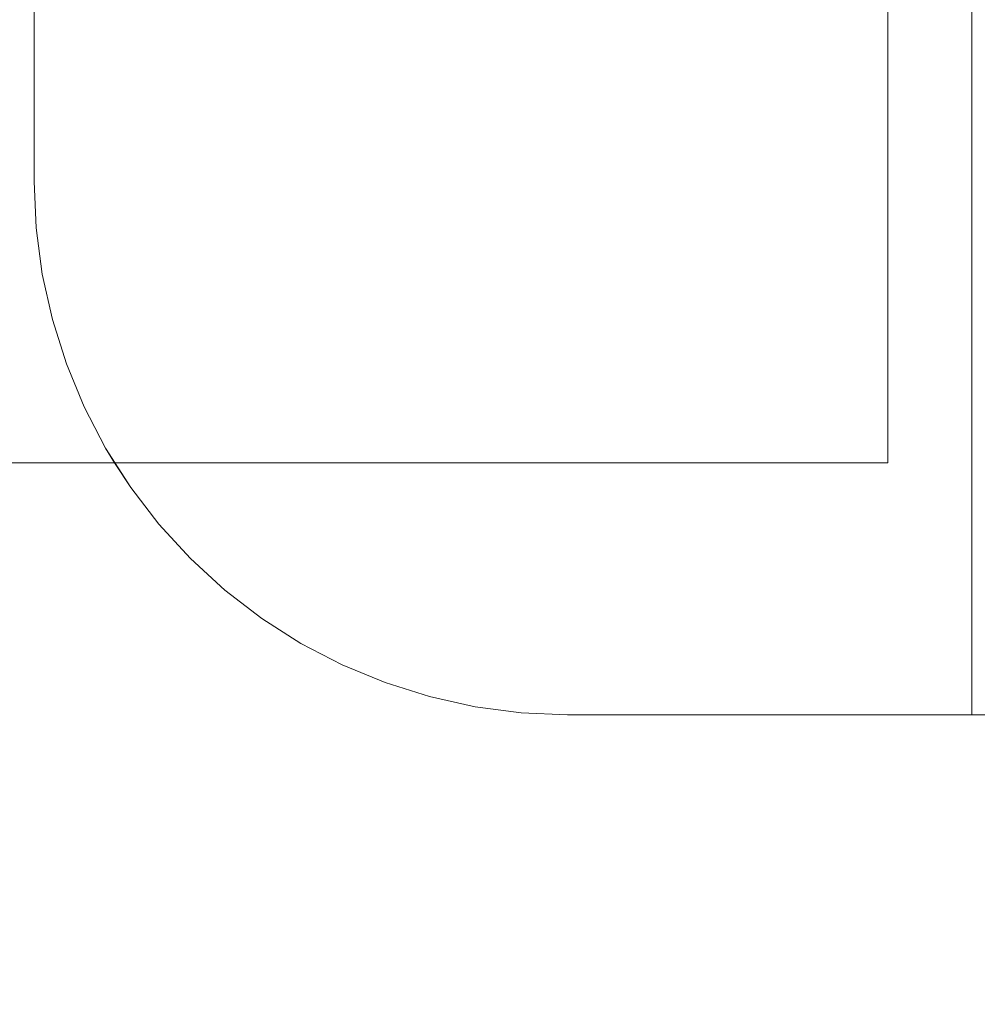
# Model space of a CAD drawing. Header units: inches. Extents: x -412 to -304, y -62 to 18.
# Tile 23 of 256: x -362.733 to -362.284, y -43.001 to -42.54. Entities that reach past the tile are written whole.
import ezdxf

# ---------------------------------------------------------------- set-up
doc = ezdxf.new("R2010")
doc.units = ezdxf.units.IN
doc.header["$LTSCALE"] = 32
doc.header["$MEASUREMENT"] = 0
for name, color, linetype, lineweight in [('Black', 7, 'Continuous', 18), ('Drawing', 7, 'Continuous', 18), ('None', 7, 'Continuous', 18), ('SolidLine', 7, 'Continuous', 15), ('Wood_1-H', 7, 'Continuous', 13)]:
    doc.layers.add(name, color=color, linetype=linetype, lineweight=lineweight)

# ---------------------------------------------------------------- blocks, each defined once
blk = doc.blocks.new('Group-20')
at = {"layer": 'Black'}
for points in [[(-34.54794, 16.53613, 28.9791), (34.54794, 16.53613, 28.9791), (34.54794, -16.53613, 28.9791), (-34.54794, -16.53613, 28.9791)], [(-34.54794, 16.53613, 27.70079), (34.54794, 16.53613, 27.70079), (34.54794, -16.53613, 27.70079), (-34.54794, -16.53613, 27.70079)]]:
    blk.add_3dface(points, dxfattribs=at)
at = {"layer": 'Wood_1-H'}
for points in [[(-35.96494, 17.95313, 28.99879), (35.96494, 17.95313, 28.99879), (35.96494, -17.95313, 28.99879), (-35.96494, -17.95313, 28.99879)], [(-35.96494, 17.95313, 28.9791), (35.96494, 17.95313, 28.9791), (35.96494, -17.95313, 28.9791), (-35.96494, -17.95313, 28.9791)]]:
    blk.add_3dface(points, dxfattribs=at)
blk = doc.blocks.new('MpHtAdjTrough-1095 (3D)')
at = {"layer": 'Black'}
for points, invisible_edges in [([(-17.3622, -4.21373, -0.03937), (17.3622, -4.21373, -0.03937), (17.3622, -4.2033, -0.03983), (-17.3622, -4.2033, -0.03983)], 4), ([(17.3622, -4.21373, -0.09921), (17.3622, -4.20851, -0.09944), (17.3622, -4.2033, -0.03983), (17.3622, -4.21373, -0.03937)], 10), ([(17.3622, -4.21373, -0.09921), (-17.3622, -4.21373, -0.09921), (-17.3622, -4.20851, -0.09944), (17.3622, -4.20851, -0.09944)], 4), ([(-17.24409, -4.2531, -0.03937), (17.24409, -4.2531, -0.03937), (17.3622, -4.21373, -0.03937), (-17.3622, -4.21373, -0.03937)], 10), ([(-17.3622, -4.21373, -0.09921), (17.3622, -4.4031, -0.09921), (17.1122, -4.6531, -0.09921), (-17.1122, -4.6531, -0.09921)], 11), ([(-17.3622, -4.21373, -0.09921), (17.3622, -4.21373, -0.09921), (17.3622, -4.4031, -0.09921)], 8), ([(17.3622, -4.4031, -0.03937), (17.3622, -4.21373, -0.03937), (17.24409, -4.2531, -0.03937)], 10), ([(17.3622, -4.21373, -0.03937), (17.3622, -4.4031, -0.03937), (17.3622, -4.4031, -0.09921), (17.3622, -4.21373, -0.09921)], 8), ([(17.24409, -4.61548, -0.03937), (17.24409, -4.2531, -0.03937), (17.24409, -4.2531), (17.24409, -4.77672)], 8), ([(17.24409, -4.2531, -0.03937), (17.2729, -4.59461, -0.03937), (17.28898, -4.57987, -0.03937), (17.30372, -4.56379, -0.03937)], 9), ([(17.24409, -4.2531, -0.03937), (17.32871, -4.5281, -0.03937), (17.33878, -4.50875, -0.03937), (17.34713, -4.4886, -0.03937)], 9), ([(17.24409, -4.2531, -0.03937), (17.2556, -4.60788, -0.03937), (17.2729, -4.59461, -0.03937)], 9), ([(17.30372, -4.56379, -0.03937), (17.31699, -4.54649, -0.03937), (17.32871, -4.5281, -0.03937), (17.24409, -4.2531, -0.03937)], 12), ([(17.34713, -4.4886, -0.03937), (17.35369, -4.4678, -0.03937), (17.24409, -4.2531, -0.03937)], 10), ([(17.35369, -4.4678, -0.03937), (17.35841, -4.44651, -0.03937), (17.36125, -4.42489, -0.03937), (17.24409, -4.2531, -0.03937)], 12), ([(17.24409, -4.2531, -0.03937), (17.24409, -4.61548, -0.03937), (17.2556, -4.60788, -0.03937)], 8), ([(17.36125, -4.42489, -0.03937), (17.3622, -4.4031, -0.03937), (17.24409, -4.2531, -0.03937)], 10), ([(17.1122, -4.6531, -0.09921), (17.3622, -4.4031, -0.09921), (17.36125, -4.42489, -0.09921), (17.35841, -4.44651, -0.09921)], 9), ([(17.36125, -4.42489, -0.03937), (17.36125, -4.42489, -0.09921), (17.3622, -4.4031, -0.09921), (17.3622, -4.4031, -0.03937)], 1), ([(17.35841, -4.44651, -0.03937), (17.35841, -4.44651, -0.09921), (17.36125, -4.42489, -0.09921), (17.36125, -4.42489, -0.03937)], 5), ([(17.35841, -4.44651, -0.09921), (17.35369, -4.4678, -0.09921), (17.1122, -4.6531, -0.09921)], 10), ([(17.35369, -4.4678, -0.03937), (17.35369, -4.4678, -0.09921), (17.35841, -4.44651, -0.09921), (17.35841, -4.44651, -0.03937)], 5), ([(17.1122, -4.6531, -0.09921), (17.35369, -4.4678, -0.09921), (17.34713, -4.4886, -0.09921)], 9), ([(17.34713, -4.4886, -0.03937), (17.34713, -4.4886, -0.09921), (17.35369, -4.4678, -0.09921), (17.35369, -4.4678, -0.03937)], 5), ([(17.34713, -4.4886, -0.09921), (17.33878, -4.50875, -0.09921), (17.32871, -4.5281, -0.09921), (17.1122, -4.6531, -0.09921)], 12), ([(17.33878, -4.50875, -0.03937), (17.33878, -4.50875, -0.09921), (17.34713, -4.4886, -0.09921), (17.34713, -4.4886, -0.03937)], 5), ([(17.32871, -4.5281, -0.03937), (17.32871, -4.5281, -0.09921), (17.33878, -4.50875, -0.09921), (17.33878, -4.50875, -0.03937)], 5), ([(17.13399, -4.65215, -0.09921), (17.1122, -4.6531, -0.09921), (17.32871, -4.5281, -0.09921)], 10), ([(17.15562, -4.6493, -0.09921), (17.13399, -4.65215, -0.09921), (17.32871, -4.5281, -0.09921)], 10), ([(17.19771, -4.63802, -0.09921), (17.17691, -4.64458, -0.09921), (17.15562, -4.6493, -0.09921), (17.32871, -4.5281, -0.09921)], 12), ([(17.32871, -4.5281, -0.09921), (17.21786, -4.62967, -0.09921), (17.19771, -4.63802, -0.09921)], 9), ([(17.2556, -4.60788, -0.09921), (17.2372, -4.6196, -0.09921), (17.21786, -4.62967, -0.09921), (17.32871, -4.5281, -0.09921)], 12), ([(17.2729, -4.59461, -0.09921), (17.2556, -4.60788, -0.09921), (17.32871, -4.5281, -0.09921)], 10), ([(17.30372, -4.56379, -0.09921), (17.28898, -4.57987, -0.09921), (17.2729, -4.59461, -0.09921), (17.32871, -4.5281, -0.09921)], 12), ([(17.32871, -4.5281, -0.09921), (17.31699, -4.54649, -0.09921), (17.30372, -4.56379, -0.09921)], 8), ([(17.31699, -4.54649, -0.03937), (17.31699, -4.54649, -0.09921), (17.32871, -4.5281, -0.09921), (17.32871, -4.5281, -0.03937)], 5), ([(17.30372, -4.56379, -0.03937), (17.30372, -4.56379, -0.09921), (17.31699, -4.54649, -0.09921), (17.31699, -4.54649, -0.03937)], 5), ([(17.28898, -4.57987, -0.03937), (17.28898, -4.57987, -0.09921), (17.30372, -4.56379, -0.09921), (17.30372, -4.56379, -0.03937)], 5), ([(17.2729, -4.59461, -0.03937), (17.2729, -4.59461, -0.09921), (17.28898, -4.57987, -0.09921), (17.28898, -4.57987, -0.03937)], 5), ([(17.2556, -4.60788, -0.03937), (17.2556, -4.60788, -0.09921), (17.2729, -4.59461, -0.09921), (17.2729, -4.59461, -0.03937)], 5), ([(17.24409, -4.61548, -0.03937), (17.2372, -4.6196, -0.09921), (17.2556, -4.60788, -0.09921)], 9), ([(17.2556, -4.60788, -0.09921), (17.2556, -4.60788, -0.03937), (17.24409, -4.61548, -0.03937)], 9), ([(17.2372, -4.6196, -0.03937), (17.24409, -4.61548, -0.03937), (17.24409, -4.70585, -0.03937)], 8), ([(17.24409, -4.61548, -0.03937), (17.2372, -4.6196, -0.03937), (17.2372, -4.6196, -0.09921)], 10), ([(17.24409, -4.77672), (17.24409, -4.77672, -0.00787), (17.24409, -4.70585, -0.03937), (17.24409, -4.61548, -0.03937)], 10), ([(17.24409, -4.70585, -0.03937), (17.21786, -4.62967, -0.03937), (17.2372, -4.6196, -0.03937)], 9), ([(17.21786, -4.62967, -0.03937), (17.21786, -4.62967, -0.09921), (17.2372, -4.6196, -0.09921), (17.2372, -4.6196, -0.03937)], 5), ([(17.24409, -4.70585, -0.03937), (17.19771, -4.63802, -0.03937), (17.21786, -4.62967, -0.03937)], 9), ([(17.19771, -4.63802, -0.03937), (17.19771, -4.63802, -0.09921), (17.21786, -4.62967, -0.09921), (17.21786, -4.62967, -0.03937)], 5), ([(17.24409, -4.70585, -0.03937), (17.17691, -4.64458, -0.03937), (17.19771, -4.63802, -0.03937)], 9), ([(17.17691, -4.64458, -0.03937), (17.17691, -4.64458, -0.09921), (17.19771, -4.63802, -0.09921), (17.19771, -4.63802, -0.03937)], 5), ([(17.15562, -4.6493, -0.03937), (17.17691, -4.64458, -0.03937), (17.24409, -4.70585, -0.03937)], 10), ([(17.15562, -4.6493, -0.03937), (17.15562, -4.6493, -0.09921), (17.17691, -4.64458, -0.09921), (17.17691, -4.64458, -0.03937)], 5), ([(17.13399, -4.65215, -0.03937), (17.15562, -4.6493, -0.03937), (17.24409, -4.70585, -0.03937)], 10), ([(17.13399, -4.65215, -0.03937), (17.13399, -4.65215, -0.09921), (17.15562, -4.6493, -0.09921), (17.15562, -4.6493, -0.03937)], 5), ([(-3.44882, -4.6531, -0.03937), (-10.34646, -4.6531, -0.03937), (-17.1122, -4.6531, -0.09921), (17.1122, -4.6531, -0.09921)], 10), ([(3.44882, -4.6531, -0.03937), (-3.44882, -4.6531, -0.03937), (17.1122, -4.6531, -0.09921)], 10), ([(17.1122, -4.6531, -0.09921), (10.34646, -4.6531, -0.03937), (3.44882, -4.6531, -0.03937)], 9), ([(17.24409, -4.70585, -0.03937), (10.34646, -4.70585, -0.03937), (10.34646, -4.6531, -0.03937), (17.1122, -4.6531, -0.03937)], 10), ([(17.1122, -4.6531, -0.09921), (17.1122, -4.6531, -0.03937), (10.34646, -4.6531, -0.03937)], 8), ([(17.1122, -4.6531, -0.03937), (17.13399, -4.65215, -0.03937), (17.24409, -4.70585, -0.03937)], 10), ([(17.1122, -4.6531, -0.03937), (17.1122, -4.6531, -0.09921), (17.13399, -4.65215, -0.09921), (17.13399, -4.65215, -0.03937)], 4)]:
    blk.add_3dface(points, dxfattribs=dict(at, invisible_edges=invisible_edges))
for points in [[(-17.24409, -4.77672), (17.24409, -4.77672), (17.24409, -4.2531), (-17.24409, -4.2531)], [(-17.24409, -4.2531), (17.24409, -4.2531), (17.24409, -4.2531, -0.03937), (-17.24409, -4.2531, -0.03937)]]:
    blk.add_3dface(points, dxfattribs=at)
blk = doc.blocks.new('Group-23')
at = {"layer": 'None'}
blk.add_blockref('Group-20', (0, 0), dxfattribs=at)
at = {"layer": 'SolidLine', "color": 7}
blk.add_blockref('MpHtAdjTrough-1095 (3D)', (0, 0, 27.70079), dxfattribs=at)
blk = doc.blocks.new('MP Ht Adju Rect Table (3D)')
at = {"layer": 'None'}
blk.add_blockref('Group-23', (0, 0), dxfattribs=at)
at = {"layer": 'Drawing', "color": 0, "flags": 1}
for tag in ['Tag', 'Catalog', 'Option1', 'Option2', 'Option3', 'Option4', 'Option5', 'Option6', 'Option7', 'Option8', 'Option9', 'Option10', 'Option11', 'Option12', 'Custom', 'FinishGroup', 'Discount', 'Item2', 'Item3', 'Item6', 'Item9', 'Item10', 'Item12', 'Item13', 'Item16', 'Item19', 'Item20', 'Item21', 'Item22', 'Item23', 'Item24', 'Item25', 'Item8', 'Item18', 'Item1', 'Item4', 'Item5', 'Item7', 'Item11', 'Item14', 'Item15', 'Item17']:
    blk.add_attdef(tag, (-16.60664, -46.53056), '', height=0.00709, dxfattribs=at)

msp = doc.modelspace()

# ---------------------------------------------------------------- block references
at = {"layer": 'Drawing', "rotation": 270}
msp.add_blockref('MP Ht Adju Rect Table (3D)', (-358.07283, -25.50309), dxfattribs=at)

doc.saveas('drawing.dxf')
